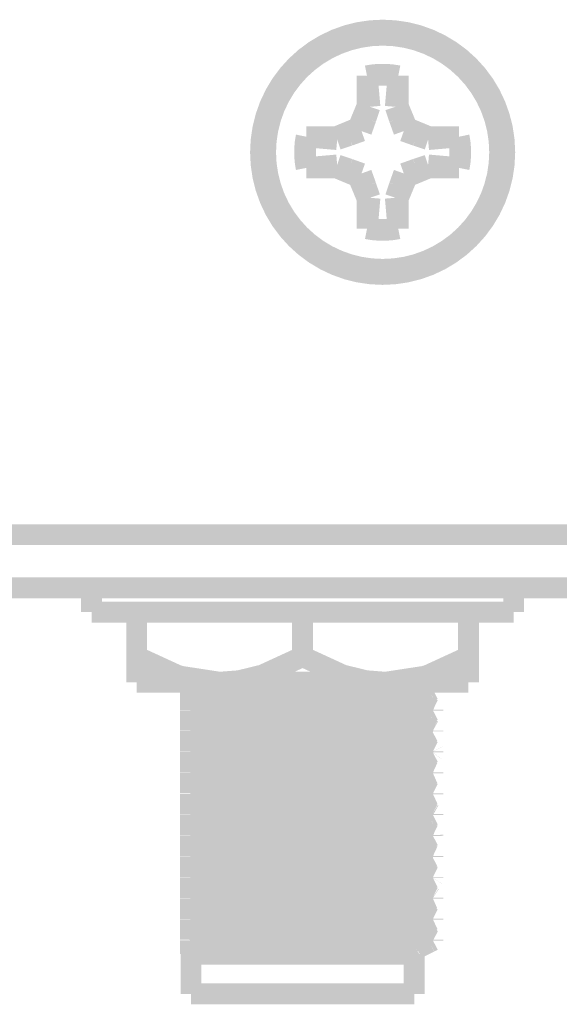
# Model space of a CAD drawing. Header units: millimetres. Extents: x 618 to 1482, y 17 to 575.
# Tile 83 of 96: x 1091 to 1104, y 271 to 294. Entities that reach past the tile are written whole.
import ezdxf

# ---------------------------------------------------------------- set-up
doc = ezdxf.new("R2010")
doc.units = ezdxf.units.MM

# ---------------------------------------------------------------- blocks, each defined once
blk = doc.blocks.new('WASHER_INT_TOOTH_SMA_SS_764701-02_11__37', base_point=(1092.096750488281, 279.8448929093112))
at = {"color": 7, "linetype": 'Continuous', "const_width": 0.5}
for points in [[(1092.346750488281, 280.6812298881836), (1092.346750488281, 280.0970318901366)], [(1097.668306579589, 280.6812298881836), (1092.346750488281, 280.6812298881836)], [(1102.443250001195, 280.6812312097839), (1097.668306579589, 280.6812298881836)], [(1102.443250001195, 280.6812312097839), (1102.443250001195, 280.0970312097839)], [(1097.668306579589, 280.0970318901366), (1092.346750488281, 280.0970318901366)], [(1093.400736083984, 280.095929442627), (1093.331000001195, 280.0970312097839)], [(1093.426248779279, 280.0948929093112), (1093.400736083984, 280.095929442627)], [(1102.443250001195, 280.0970312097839), (1097.668306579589, 280.0970318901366)]]:
    blk.add_lwpolyline(points, dxfattribs=at)
blk = doc.blocks.new('hex-nut_sma_5-16_ss_11__56', base_point=(1093.176250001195, 278.1706312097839))
at = {"color": 7, "linetype": 'Continuous', "const_width": 0.5}
for points in [[(1093.426250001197, 279.0345989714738), (1093.426250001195, 280.0970312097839)], [(1097.395000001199, 279.0345989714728), (1097.395000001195, 280.0970312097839)], [(1101.363750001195, 279.0345989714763), (1101.363750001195, 280.0970312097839)], [(1093.426250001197, 279.0345989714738), (1093.426250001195, 278.4206312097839)], [(1094.388056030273, 278.5925534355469), (1093.426250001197, 279.0345989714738)], [(1097.395000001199, 279.0345989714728), (1096.43319152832, 278.5925534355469)], [(1098.356806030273, 278.5925534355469), (1097.395000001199, 279.0345989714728)], [(1101.363750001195, 279.0345989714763), (1100.40194152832, 278.5925534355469)], [(1101.363750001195, 278.4206312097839), (1101.363750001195, 279.0345989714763)], [(1094.482595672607, 278.5627568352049), (1094.388056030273, 278.5925534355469)], [(1095.410625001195, 278.4206312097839), (1094.482595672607, 278.5627568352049)], [(1096.43319152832, 278.5925534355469), (1095.878286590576, 278.457200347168)], [(1098.911710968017, 278.457200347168), (1098.356806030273, 278.5925534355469)], [(1100.307405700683, 278.5627568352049), (1099.379375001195, 278.4206312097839)], [(1100.40194152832, 278.5925534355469), (1100.307405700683, 278.5627568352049)], [(1095.410625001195, 278.4206312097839), (1093.426250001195, 278.4206312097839)], [(1095.878286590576, 278.457200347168), (1095.410625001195, 278.4206312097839)], [(1099.379375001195, 278.4206312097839), (1095.410625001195, 278.4206312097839)], [(1099.379375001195, 278.4206312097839), (1098.911710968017, 278.457200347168)], [(1101.363750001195, 278.4206312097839), (1099.379375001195, 278.4206312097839)]]:
    blk.add_lwpolyline(points, dxfattribs=at)
blk = doc.blocks.new('screw_m3x5_flthd-phil_9_6', base_point=(1096.260000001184, 288.0452312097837))
at = {"color": 7, "linetype": 'Continuous', "const_width": 0.5}
blk.add_lwpolyline([(1096.510000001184, 291.0952312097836, 1), (1102.110000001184, 291.0952312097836, 1)], format="xyb", close=True, dxfattribs=at)
for points in [[(1099.683333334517, 292.9241835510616, 0.10102051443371), (1098.93666666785, 292.9241835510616, 0.10102051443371)], [(1099.676954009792, 292.9055432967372, 0.10033080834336), (1098.943045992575, 292.9055432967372, 0.10033080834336)], [(1097.481047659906, 291.468564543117, 0.10102051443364), (1097.481047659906, 290.7218978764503, 0.10102051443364)], [(1097.49968791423, 291.4621852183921, 0.1003308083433), (1097.49968791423, 290.7282772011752, 0.1003308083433)], [(1101.120312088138, 290.7282772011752, 0.10033080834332), (1101.120312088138, 291.4621852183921, 0.10033080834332)], [(1101.138952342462, 290.7218978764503, 0.10102051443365), (1101.138952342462, 291.468564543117, 0.10102051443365)], [(1098.93666666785, 289.2662788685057, 0.10102051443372), (1099.683333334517, 289.2662788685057, 0.10102051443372)], [(1098.943045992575, 289.2849191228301, 0.10033080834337), (1099.676954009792, 289.2849191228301, 0.10033080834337)]]:
    blk.add_lwpolyline(points, format="xyb", dxfattribs=at)
for points in [[(1098.943045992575, 292.9055432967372), (1098.93666666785, 292.9241835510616)], [(1098.93666666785, 292.9241835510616), (1098.93666666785, 292.1963740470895)], [(1099.676954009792, 292.9055432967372), (1099.683333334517, 292.9241835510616)], [(1099.683333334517, 292.1963740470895), (1099.683333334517, 292.9241835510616)], [(1098.943045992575, 292.9055432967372), (1099.005864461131, 292.1826097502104)], [(1099.676954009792, 292.9055432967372), (1099.614135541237, 292.1826097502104)], [(1098.93666666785, 292.1963740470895), (1098.723496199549, 291.6817350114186)], [(1099.005864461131, 292.1826097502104), (1098.911997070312, 291.903920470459)], [(1099.005864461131, 292.1826097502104), (1098.93666666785, 292.1963740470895)], [(1099.614135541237, 292.1826097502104), (1099.683333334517, 292.1963740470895)], [(1099.614135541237, 292.1826097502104), (1099.708002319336, 291.903920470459)], [(1099.896503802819, 291.6817350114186), (1099.683333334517, 292.1963740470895)], [(1098.911997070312, 291.903920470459), (1098.804162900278, 291.6010683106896)], [(1099.708002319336, 291.903920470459), (1099.81583710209, 291.6010683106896)], [(1098.723496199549, 291.6817350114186), (1098.208857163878, 291.468564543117)], [(1098.804162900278, 291.6010683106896), (1098.501310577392, 291.493233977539)], [(1098.804162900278, 291.6010683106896), (1098.723496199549, 291.6817350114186)], [(1099.81583710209, 291.6010683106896), (1099.896503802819, 291.6817350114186)], [(1099.81583710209, 291.6010683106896), (1100.118688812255, 291.493233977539)], [(1100.41114283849, 291.468564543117), (1099.896503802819, 291.6817350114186)], [(1097.49968791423, 291.4621852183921), (1097.481047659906, 291.468564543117)], [(1098.208857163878, 291.468564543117), (1097.481047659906, 291.468564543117)], [(1098.222621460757, 291.3993667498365), (1097.49968791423, 291.4621852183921)], [(1098.222621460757, 291.3993667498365), (1098.208857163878, 291.468564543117)], [(1098.501310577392, 291.493233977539), (1098.222621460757, 291.3993667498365)], [(1100.118688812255, 291.493233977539), (1100.397378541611, 291.3993667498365)], [(1100.397378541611, 291.3993667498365), (1100.41114283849, 291.468564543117)], [(1100.397378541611, 291.3993667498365), (1101.120312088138, 291.4621852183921)], [(1101.138952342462, 291.468564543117), (1100.41114283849, 291.468564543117)], [(1101.120312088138, 291.4621852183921), (1101.138952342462, 291.468564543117)], [(1097.49968791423, 290.7282772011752), (1097.481047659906, 290.7218978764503)], [(1097.481047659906, 290.7218978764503), (1098.208857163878, 290.7218978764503)], [(1097.49968791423, 290.7282772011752), (1098.222621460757, 290.7910956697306)], [(1098.222621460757, 290.7910956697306), (1098.208857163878, 290.7218978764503)], [(1098.208857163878, 290.7218978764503), (1098.723496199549, 290.5087274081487)], [(1098.222621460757, 290.7910956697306), (1098.501310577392, 290.6972287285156)], [(1098.501310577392, 290.6972287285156), (1098.804162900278, 290.5893941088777)], [(1098.804162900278, 290.5893941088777), (1098.723496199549, 290.5087274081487)], [(1098.804162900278, 290.5893941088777), (1098.911997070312, 290.2865422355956)], [(1099.708002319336, 290.2865422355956), (1099.81583710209, 290.5893941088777)], [(1099.81583710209, 290.5893941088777), (1100.118688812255, 290.6972287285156)], [(1099.81583710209, 290.5893941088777), (1099.896503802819, 290.508727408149)], [(1099.896503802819, 290.508727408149), (1100.41114283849, 290.7218978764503)], [(1100.118688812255, 290.6972287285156), (1100.397378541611, 290.7910956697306)], [(1100.397378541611, 290.7910956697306), (1100.41114283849, 290.7218978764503)], [(1100.397378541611, 290.7910956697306), (1101.120312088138, 290.7282772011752)], [(1100.41114283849, 290.7218978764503), (1101.138952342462, 290.7218978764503)], [(1101.120312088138, 290.7282772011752), (1101.138952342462, 290.7218978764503)], [(1098.723496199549, 290.5087274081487), (1098.93666666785, 289.9940883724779)], [(1099.683333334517, 289.9940883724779), (1099.896503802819, 290.508727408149)], [(1098.911997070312, 290.2865422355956), (1099.005864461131, 290.0078526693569)], [(1099.614135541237, 290.0078526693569), (1099.708002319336, 290.2865422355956)], [(1099.005864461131, 290.0078526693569), (1098.93666666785, 289.9940883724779)], [(1098.93666666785, 289.9940883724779), (1098.93666666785, 289.2662788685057)], [(1099.005864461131, 290.0078526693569), (1098.943045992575, 289.2849191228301)], [(1099.614135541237, 290.0078526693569), (1099.683333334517, 289.9940883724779)], [(1099.676954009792, 289.2849191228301), (1099.614135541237, 290.0078526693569)], [(1099.683333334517, 289.2662788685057), (1099.683333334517, 289.9940883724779)], [(1098.943045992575, 289.2849191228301), (1098.93666666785, 289.2662788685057)], [(1099.676954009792, 289.2849191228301), (1099.683333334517, 289.2662788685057)]]:
    blk.add_lwpolyline(points, dxfattribs=at)
blk = doc.blocks.new('Conn_SMA_PCBMount_Octoclock_11__78', base_point=(1094.464895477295, 270.7186329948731))
at = {"color": 7, "linetype": 'Continuous', "const_width": 0.5}
for points in [[(1094.71499847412, 278.3907178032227), (1094.714999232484, 278.4206322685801)], [(1094.71499847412, 278.2606633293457), (1094.71499847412, 278.3907178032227)], [(1095.516078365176, 278.4206326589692), (1095.641493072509, 278.4163945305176)], [(1095.641493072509, 278.4163945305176), (1097.393785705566, 278.3686574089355)], [(1096.268070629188, 278.4206326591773), (1096.575659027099, 278.4121144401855)], [(1096.575659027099, 278.4121144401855), (1098.587175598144, 278.3609631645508)], [(1097.393785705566, 278.3686574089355), (1099.424688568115, 278.3116582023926)], [(1098.587175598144, 278.3609631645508), (1100.021898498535, 278.3117535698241)], [(1100.207018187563, 278.4206326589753), (1100.26424621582, 278.389531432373)], [(1100.26424621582, 278.389531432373), (1100.449163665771, 278.2966321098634)], [(1094.71499847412, 278.2606633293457), (1094.731451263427, 278.2493756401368)], [(1094.71499847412, 278.2496693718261), (1094.722954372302, 278.2552058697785)], [(1094.715000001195, 277.9740249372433), (1094.71499847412, 278.2496693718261)], [(1094.731451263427, 278.2493756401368), (1094.778063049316, 278.2386334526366)], [(1094.778063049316, 278.2386334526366), (1094.875345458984, 278.2275975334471)], [(1094.875345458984, 278.2275975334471), (1094.885729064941, 278.2266896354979)], [(1094.885729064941, 278.2266896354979), (1095.00044845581, 278.218301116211)], [(1095.00044845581, 278.218301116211), (1095.372053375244, 278.1993191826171)], [(1095.372053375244, 278.1993191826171), (1096.251848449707, 278.165078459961)], [(1096.251848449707, 278.165078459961), (1097.873342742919, 278.1165631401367)], [(1097.873342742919, 278.1165631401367), (1099.131944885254, 278.0731938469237)], [(1099.424688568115, 278.3116582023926), (1100.021879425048, 278.2886822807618)], [(1100.021879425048, 278.2886822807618), (1100.275449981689, 278.2756550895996)], [(1100.021898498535, 278.3117535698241), (1100.138021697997, 278.3064091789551)], [(1100.138021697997, 278.3064091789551), (1100.275449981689, 278.2987225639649)], [(1100.140447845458, 278.0552914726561), (1100.262026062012, 278.1207783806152)], [(1100.262026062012, 278.1207783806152), (1100.437158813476, 278.2050870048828)], [(1100.275449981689, 278.2987225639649), (1100.384226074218, 278.2905743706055)], [(1100.275449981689, 278.2756550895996), (1100.324968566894, 278.272271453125)], [(1100.324968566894, 278.272271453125), (1100.384222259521, 278.2675030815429)], [(1100.384222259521, 278.2675030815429), (1100.502832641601, 278.2509816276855)], [(1100.384226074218, 278.2905743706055), (1100.429109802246, 278.2861188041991)], [(1100.429109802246, 278.2861188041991), (1100.515000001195, 278.2667012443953)], [(1100.437158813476, 278.2050870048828), (1100.515000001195, 278.2436312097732)], [(1100.449163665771, 278.2966321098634), (1100.515000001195, 278.2667012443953)], [(1100.502832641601, 278.2509816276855), (1100.515000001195, 278.2436312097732)], [(1100.515000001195, 278.2667012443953), (1100.515000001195, 278.2436312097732)], [(1094.71499847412, 277.7606633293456), (1094.715000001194, 277.9509549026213)], [(1094.71499847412, 277.8961194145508), (1094.71499847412, 277.8483403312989)], [(1094.715000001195, 277.9740249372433), (1095.266023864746, 277.9521535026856)], [(1094.715000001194, 277.9509549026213), (1094.715000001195, 277.9740249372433)], [(1094.715000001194, 277.9509549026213), (1095.526384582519, 277.9201520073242)], [(1095.266023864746, 277.9521535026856), (1096.575659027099, 277.9121144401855)], [(1095.526384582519, 277.9201520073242), (1097.393785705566, 277.8686574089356)], [(1096.575659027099, 277.9121144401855), (1098.587175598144, 277.8609631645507)], [(1097.393785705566, 277.8686574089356), (1099.315729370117, 277.815369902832)], [(1098.587175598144, 277.8609631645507), (1099.806425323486, 277.8206952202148)], [(1099.131944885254, 278.0731938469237), (1099.59358428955, 278.0527127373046)], [(1099.59358428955, 278.0527127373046), (1099.821447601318, 278.039937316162)], [(1099.821447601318, 278.039937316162), (1099.902376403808, 278.033803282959)], [(1099.902376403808, 278.033803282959), (1099.930181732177, 278.0313122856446)], [(1099.930181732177, 278.0313122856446), (1100.028311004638, 278.0189335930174)], [(1100.054586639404, 278.0125172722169), (1100.089693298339, 277.9909184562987)], [(1100.065843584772, 278.0055916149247), (1100.106619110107, 278.0297406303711)], [(1100.089693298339, 277.9909184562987), (1100.128778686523, 277.9610760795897)], [(1100.106619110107, 278.0297406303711), (1100.140447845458, 278.0552914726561)], [(1100.128778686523, 277.9610760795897), (1100.261778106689, 277.8895238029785)], [(1100.261778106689, 277.8895238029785), (1100.43351196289, 277.8076184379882)], [(1094.750845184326, 277.7436001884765), (1094.71499847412, 277.7606633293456)], [(1094.71499847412, 277.7496693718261), (1094.725640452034, 277.7555981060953)], [(1094.715000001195, 277.4740249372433), (1094.71499847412, 277.7496693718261)], [(1094.750845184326, 277.7436001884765), (1094.812025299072, 277.7340634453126)], [(1094.812025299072, 277.7340634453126), (1094.940702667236, 277.722352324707)], [(1094.940702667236, 277.722352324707), (1094.951574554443, 277.7215703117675)], [(1094.951574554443, 277.7215703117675), (1095.147169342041, 277.7101033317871)], [(1095.147169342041, 277.7101033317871), (1095.679933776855, 277.6862576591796)], [(1095.679933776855, 277.6862576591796), (1097.086202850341, 277.6387913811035)], [(1097.086202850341, 277.6387913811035), (1098.769472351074, 277.5870679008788)], [(1099.315729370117, 277.815369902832), (1100.021879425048, 277.7886822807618)], [(1099.806425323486, 277.8206952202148), (1100.230398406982, 277.8014729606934)], [(1100.021879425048, 277.7886822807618), (1100.384222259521, 277.7675030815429)], [(1100.105222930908, 277.5344670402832), (1100.266138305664, 277.6207669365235)], [(1100.230398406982, 277.8014729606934), (1100.275449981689, 277.7987225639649)], [(1100.266138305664, 277.6207669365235), (1100.417612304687, 277.6929600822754)], [(1100.275449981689, 277.7987225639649), (1100.384226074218, 277.7905743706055)], [(1100.384222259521, 277.7675030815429), (1100.487184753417, 277.7547352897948)], [(1100.384226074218, 277.7905743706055), (1100.47212814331, 277.7804692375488)], [(1100.417612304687, 277.6929600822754), (1100.515000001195, 277.7436312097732)], [(1100.43351196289, 277.8076184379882), (1100.515000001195, 277.7667012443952)], [(1100.47212814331, 277.7804692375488), (1100.515000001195, 277.7667012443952)], [(1100.487184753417, 277.7547352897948), (1100.515000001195, 277.7436312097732)], [(1100.515000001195, 277.7667012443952), (1100.515000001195, 277.7436312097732)], [(1094.71499847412, 277.2601788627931), (1094.715000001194, 277.4509549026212)], [(1094.715000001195, 277.4740249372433), (1095.523775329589, 277.4433110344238)], [(1094.715000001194, 277.4509549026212), (1094.715000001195, 277.4740249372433)], [(1094.715000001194, 277.4509549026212), (1095.41540359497, 277.42388278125)], [(1095.41540359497, 277.42388278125), (1097.393785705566, 277.3686574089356)], [(1095.523775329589, 277.4433110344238), (1097.393785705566, 277.3917286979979)], [(1097.393785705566, 277.3917286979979), (1099.371412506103, 277.3365567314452)], [(1098.769472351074, 277.5870679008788), (1099.525736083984, 277.5560162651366)], [(1099.525736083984, 277.5560162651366), (1099.846212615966, 277.5382016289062)], [(1099.846212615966, 277.5382016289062), (1099.890783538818, 277.5347760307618)], [(1099.890783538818, 277.5347760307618), (1100.041197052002, 277.516267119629)], [(1100.041197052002, 277.516267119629), (1100.052614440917, 277.513181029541)], [(1100.052614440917, 277.513181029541), (1100.080644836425, 277.4927189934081)], [(1100.061480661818, 277.5067087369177), (1100.105222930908, 277.5344670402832)], [(1100.080644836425, 277.4927189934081), (1100.273363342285, 277.3895581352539)], [(1100.273363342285, 277.3895581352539), (1100.386385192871, 277.3353474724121)], [(1094.729143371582, 277.252713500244), (1094.71499847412, 277.2601788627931)], [(1094.72252440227, 277.2562068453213), (1094.71499847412, 277.2522404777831)], [(1094.715000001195, 276.9740249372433), (1094.71499847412, 277.2522404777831)], [(1094.740965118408, 277.2460682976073), (1094.729143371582, 277.252713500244)], [(1094.740965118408, 277.2460682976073), (1094.761629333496, 277.241410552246)], [(1094.761629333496, 277.241410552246), (1094.782903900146, 277.2379048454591)], [(1094.782903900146, 277.2379048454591), (1094.906893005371, 277.2249348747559)], [(1094.906893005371, 277.2249348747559), (1095.016130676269, 277.2173245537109)], [(1095.016130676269, 277.2173245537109), (1095.227365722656, 277.2060940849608)], [(1095.227365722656, 277.2060940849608), (1095.946554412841, 277.1759808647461)], [(1095.946554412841, 277.1759808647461), (1097.284876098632, 277.1331761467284)], [(1097.393785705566, 277.3686574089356), (1099.202501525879, 277.3191159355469)], [(1099.202501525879, 277.3191159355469), (1100.021879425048, 277.2886822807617)], [(1099.371412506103, 277.3365567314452), (1100.021898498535, 277.3117535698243)], [(1100.021879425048, 277.2886822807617), (1100.220262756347, 277.2789853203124)], [(1100.021898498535, 277.3117535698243), (1100.275449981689, 277.2987225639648)], [(1100.220262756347, 277.2789853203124), (1100.275449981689, 277.2756550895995)], [(1100.275449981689, 277.2987225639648), (1100.311418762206, 277.2963078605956)], [(1100.275449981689, 277.2756550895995), (1100.384222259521, 277.2675030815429)], [(1100.372953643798, 277.167477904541), (1100.276247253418, 277.120732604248)], [(1100.311418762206, 277.2963078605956), (1100.384226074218, 277.2905743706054)], [(1100.503267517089, 277.2364094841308), (1100.372953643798, 277.167477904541)], [(1100.384222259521, 277.2675030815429), (1100.465273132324, 277.2584508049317)], [(1100.384226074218, 277.2905743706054), (1100.500528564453, 277.2747166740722)], [(1100.386385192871, 277.3353474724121), (1100.500528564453, 277.2747166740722)], [(1100.465273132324, 277.2584508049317), (1100.515000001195, 277.2436312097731)], [(1100.500528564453, 277.2747166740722), (1100.515000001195, 277.2667012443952)], [(1100.515000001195, 277.2667012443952), (1100.515000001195, 277.2436312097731)], [(1094.71499847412, 276.7581189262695), (1094.715000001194, 276.9509549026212)], [(1094.715000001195, 276.9740249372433), (1095.702432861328, 276.9375165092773)], [(1094.715000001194, 276.9509549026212), (1094.715000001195, 276.9740249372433)], [(1094.715000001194, 276.9509549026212), (1095.266039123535, 276.9290822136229)], [(1095.266039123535, 276.9290822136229), (1096.575712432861, 276.8890431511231)], [(1095.702432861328, 276.9375165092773), (1097.393785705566, 276.8917286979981)], [(1097.284876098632, 277.1331761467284), (1098.640836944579, 277.0916760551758)], [(1098.640836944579, 277.0916760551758), (1099.453214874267, 277.0594075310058)], [(1099.453214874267, 277.0594075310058), (1099.738981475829, 277.0450718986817)], [(1099.738981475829, 277.0450718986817), (1099.812772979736, 277.0405209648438)], [(1099.812772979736, 277.0405209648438), (1099.949506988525, 277.0294087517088)], [(1099.949506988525, 277.0294087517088), (1100.064062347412, 277.0073750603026)], [(1100.254816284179, 276.902196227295), (1100.064062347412, 277.0073750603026)], [(1100.075712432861, 277.0134327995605), (1100.066112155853, 277.0062678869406)], [(1100.276247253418, 277.120732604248), (1100.075712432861, 277.0134327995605)], [(1094.730478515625, 276.7498295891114), (1094.71499847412, 276.7581189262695)], [(1094.724738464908, 276.7530452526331), (1094.71499847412, 276.749669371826)], [(1094.715000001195, 276.4740249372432), (1094.71499847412, 276.749669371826)], [(1094.730478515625, 276.7498295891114), (1094.827165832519, 276.7323353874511)], [(1094.827165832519, 276.7323353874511), (1094.866651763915, 276.728383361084)], [(1094.866651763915, 276.728383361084), (1094.928709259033, 276.7232411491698)], [(1094.928709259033, 276.7232411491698), (1095.100748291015, 276.7125332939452)], [(1095.100748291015, 276.7125332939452), (1095.530493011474, 276.6924031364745)], [(1095.530493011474, 276.6924031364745), (1096.192716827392, 276.6671269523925)], [(1096.575712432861, 276.8890431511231), (1098.587175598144, 276.8378918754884)], [(1097.393785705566, 276.8917286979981), (1099.039034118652, 276.8474171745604)], [(1098.587175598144, 276.8378918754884), (1099.710016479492, 276.8013508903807)], [(1099.039034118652, 276.8474171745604), (1100.021898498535, 276.8117535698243)], [(1099.710016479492, 276.8013508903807), (1100.160654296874, 276.7822049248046)], [(1100.021898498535, 276.8117535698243), (1100.275449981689, 276.7987225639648)], [(1100.160654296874, 276.7822049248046), (1100.275449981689, 276.7756550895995)], [(1100.300272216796, 276.8772824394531), (1100.254816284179, 276.902196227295)], [(1100.275449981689, 276.7987225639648), (1100.513902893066, 276.768910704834)], [(1100.275449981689, 276.7756550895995), (1100.384222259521, 276.7675030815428)], [(1100.512331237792, 276.7401822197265), (1100.293878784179, 276.6267331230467)], [(1100.513902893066, 276.768910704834), (1100.300272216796, 276.8772824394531)], [(1100.384222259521, 276.7675030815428), (1100.437231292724, 276.7621205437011)], [(1100.437231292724, 276.7621205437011), (1100.515000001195, 276.7436312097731)], [(1100.515000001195, 276.7436312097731), (1100.512331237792, 276.7401822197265)], [(1100.513902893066, 276.768910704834), (1100.515000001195, 276.7667012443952)], [(1100.515000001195, 276.7667012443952), (1100.515000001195, 276.7436312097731)], [(1094.71499847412, 276.2591374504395), (1094.715000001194, 276.4509549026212)], [(1094.715000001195, 276.4740249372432), (1095.889662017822, 276.4316914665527)], [(1094.715000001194, 276.4509549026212), (1094.715000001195, 276.4740249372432)], [(1094.715000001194, 276.4509549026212), (1095.865076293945, 276.4093716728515)], [(1096.192716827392, 276.6671269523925), (1098.147318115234, 276.6081441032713)], [(1098.147318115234, 276.6081441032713), (1099.080805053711, 276.5752423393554)], [(1099.080805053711, 276.5752423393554), (1099.622606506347, 276.5512593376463)], [(1099.622606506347, 276.5512593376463), (1099.967188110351, 276.5275166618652)], [(1099.967188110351, 276.5275166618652), (1099.998449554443, 276.5236561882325)], [(1100.271879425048, 276.6147587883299), (1100.062715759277, 276.5017178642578)], [(1100.062715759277, 276.5017178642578), (1100.263166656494, 276.3895276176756)], [(1100.282667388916, 276.6207135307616), (1100.271879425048, 276.6147587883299)], [(1100.293878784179, 276.6267331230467), (1100.282667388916, 276.6207135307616)], [(1094.73319076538, 276.2486432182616), (1094.71499847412, 276.2591374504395)], [(1094.725080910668, 276.2533232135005), (1094.71499847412, 276.2496693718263)], [(1094.715000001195, 275.9740249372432), (1094.71499847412, 276.2496693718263)], [(1094.73319076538, 276.2486432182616), (1094.831075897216, 276.2319119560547)], [(1094.831075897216, 276.2319119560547), (1094.84834121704, 276.2301304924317)], [(1094.84834121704, 276.2301304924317), (1094.883016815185, 276.2269223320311)], [(1094.883016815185, 276.2269223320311), (1095.101503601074, 276.2124913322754)], [(1095.101503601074, 276.2124913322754), (1095.522581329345, 276.1927388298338)], [(1095.865076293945, 276.4093716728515), (1097.416300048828, 276.3681386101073)], [(1095.889662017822, 276.4316914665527), (1098.210836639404, 276.3713811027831)], [(1097.416300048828, 276.3681386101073), (1099.038973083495, 276.3243497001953)], [(1098.210836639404, 276.3713811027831), (1099.601854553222, 276.3284428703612)], [(1099.038973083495, 276.3243497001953), (1100.021879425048, 276.2886822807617)], [(1099.601854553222, 276.3284428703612), (1100.021898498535, 276.3117535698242)], [(1100.021879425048, 276.2886822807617), (1100.096620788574, 276.285313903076)], [(1100.021898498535, 276.3117535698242), (1100.150285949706, 276.3057988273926)], [(1100.096620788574, 276.285313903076), (1100.275449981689, 276.2756550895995)], [(1100.150285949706, 276.3057988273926), (1100.275449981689, 276.2987225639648)], [(1100.263166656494, 276.3895276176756), (1100.447904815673, 276.2976353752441)], [(1100.452078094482, 276.2162259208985), (1100.270014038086, 276.1207516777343)], [(1100.275449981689, 276.2987225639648), (1100.384226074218, 276.2905743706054)], [(1100.275449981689, 276.2756550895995), (1100.384222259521, 276.2675030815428)], [(1100.384222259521, 276.2675030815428), (1100.403227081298, 276.265736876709)], [(1100.384226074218, 276.2905743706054), (1100.435335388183, 276.2854130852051)], [(1100.403227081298, 276.265736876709), (1100.515000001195, 276.2436312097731)], [(1100.435335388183, 276.2854130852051), (1100.515000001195, 276.2667012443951)], [(1100.447904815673, 276.2976353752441), (1100.515000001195, 276.2667012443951)], [(1100.515000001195, 276.2436312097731), (1100.452078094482, 276.2162259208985)], [(1100.515000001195, 276.2667012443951), (1100.515000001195, 276.2436312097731)], [(1094.715000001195, 275.9740249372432), (1095.266023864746, 275.9521535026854)], [(1094.715000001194, 275.9509549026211), (1094.715000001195, 275.9740249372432)], [(1095.522581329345, 276.1927388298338), (1096.515993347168, 276.1562474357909)], [(1096.515993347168, 276.1562474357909), (1098.140928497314, 276.1083462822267)], [(1098.140928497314, 276.1083462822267), (1099.294580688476, 276.0664342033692)], [(1099.294580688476, 276.0664342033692), (1099.706964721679, 276.0468495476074)], [(1099.706964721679, 276.0468495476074), (1099.830766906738, 276.0392964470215)], [(1099.830766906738, 276.0392964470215), (1099.889990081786, 276.0348408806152)], [(1099.889990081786, 276.0348408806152), (1099.969351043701, 276.0272725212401)], [(1099.969351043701, 276.0272725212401), (1100.032083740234, 276.0182126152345)], [(1100.061926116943, 276.0091641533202), (1100.121950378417, 275.9650509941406)], [(1100.165941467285, 276.0586445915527), (1100.066612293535, 276.0057201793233)], [(1100.121950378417, 275.9650509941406), (1100.262457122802, 275.8895276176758)], [(1100.270014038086, 276.1207516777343), (1100.165941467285, 276.0586445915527)], [(1094.71499847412, 275.7606633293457), (1094.715000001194, 275.9509549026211)], [(1094.72531044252, 275.7559850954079), (1094.71499847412, 275.7606633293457)], [(1094.71499847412, 275.7496693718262), (1094.72531044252, 275.7559850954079)], [(1094.715000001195, 275.4740249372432), (1094.71499847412, 275.7496693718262)], [(1094.715000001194, 275.9509549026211), (1095.743189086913, 275.9131558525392)], [(1094.754205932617, 275.7428753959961), (1094.786989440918, 275.7373135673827)], [(1094.786989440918, 275.7373135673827), (1094.800367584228, 275.7355054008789)], [(1094.800367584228, 275.7355054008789), (1094.949697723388, 275.721703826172)], [(1095.266023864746, 275.9521535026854), (1096.575659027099, 275.9121144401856)], [(1095.743189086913, 275.9131558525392), (1098.069914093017, 275.8520329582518)], [(1096.575659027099, 275.9121144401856), (1098.587175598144, 275.8609631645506)], [(1098.069914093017, 275.8520329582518), (1099.514452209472, 275.8085148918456)], [(1098.587175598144, 275.8609631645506), (1099.823259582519, 275.8200276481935)], [(1099.514452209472, 275.8085148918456), (1100.275449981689, 275.7756550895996)], [(1099.823259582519, 275.8200276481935), (1100.241289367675, 275.8008320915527)], [(1100.241289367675, 275.8008320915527), (1100.275449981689, 275.7987225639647)], [(1100.262457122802, 275.8895276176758), (1100.430181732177, 275.8097241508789)], [(1100.275449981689, 275.7987225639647), (1100.384226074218, 275.7905743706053)], [(1100.275449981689, 275.7756550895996), (1100.363462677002, 275.769284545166)], [(1100.363462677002, 275.769284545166), (1100.384222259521, 275.767503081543)], [(1100.384222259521, 275.767503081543), (1100.515000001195, 275.743631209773)], [(1100.384226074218, 275.7905743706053), (1100.476534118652, 275.7797444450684)], [(1100.430181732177, 275.8097241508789), (1100.515000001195, 275.7667012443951)], [(1100.515000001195, 275.743631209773), (1100.446127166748, 275.7113354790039)], [(1100.476534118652, 275.7797444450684), (1100.515000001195, 275.7667012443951)], [(1100.515000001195, 275.7667012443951), (1100.515000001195, 275.743631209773)], [(1094.949697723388, 275.721703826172), (1095.075464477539, 275.7138951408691)], [(1095.075464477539, 275.7138951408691), (1095.608095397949, 275.6891720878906)], [(1095.608095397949, 275.6891720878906), (1096.624090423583, 275.6527760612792)], [(1096.624090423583, 275.6527760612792), (1098.494528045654, 275.5967496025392)], [(1098.494528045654, 275.5967496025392), (1099.336076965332, 275.5646412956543)], [(1099.336076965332, 275.5646412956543), (1099.647958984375, 275.5499623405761)], [(1099.647958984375, 275.5499623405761), (1099.793234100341, 275.5417950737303)], [(1099.793234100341, 275.5417950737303), (1099.898809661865, 275.5341084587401)], [(1099.898809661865, 275.5341084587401), (1099.935320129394, 275.5308201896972)], [(1099.935320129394, 275.5308201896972), (1100.040102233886, 275.5165188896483)], [(1100.040102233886, 275.5165188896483), (1100.054777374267, 275.5124524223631)], [(1100.175111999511, 275.5730641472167), (1100.06173538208, 275.5092862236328)], [(1100.06173538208, 275.5092862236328), (1100.075533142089, 275.496766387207)], [(1100.075533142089, 275.496766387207), (1100.275846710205, 275.3895657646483)], [(1100.263204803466, 275.6207745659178), (1100.175111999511, 275.5730641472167)], [(1100.446127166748, 275.7113354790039), (1100.263204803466, 275.6207745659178)], [(1094.71499847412, 275.2606633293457), (1094.715000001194, 275.4509549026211)], [(1094.71499847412, 275.2606633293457), (1094.747873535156, 275.244283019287)], [(1094.715000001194, 275.4509549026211), (1094.715000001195, 275.4740249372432)], [(1094.715000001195, 275.4740249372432), (1095.545839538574, 275.4425824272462)], [(1094.715000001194, 275.4509549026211), (1095.624799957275, 275.4169324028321)], [(1095.545839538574, 275.4425824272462), (1097.393785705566, 275.391728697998)], [(1095.624799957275, 275.4169324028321), (1097.393785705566, 275.3686574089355)], [(1097.393785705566, 275.391728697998), (1099.392523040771, 275.335835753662)], [(1097.393785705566, 275.3686574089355), (1099.409387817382, 275.3121884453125)], [(1099.392523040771, 275.335835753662), (1100.021898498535, 275.3117535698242)], [(1099.409387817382, 275.3121884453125), (1100.021879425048, 275.2886822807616)], [(1100.021879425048, 275.2886822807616), (1100.275449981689, 275.2756550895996)], [(1100.021898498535, 275.3117535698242), (1100.275449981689, 275.2987225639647)], [(1100.275449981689, 275.2987225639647), (1100.320799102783, 275.2956402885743)], [(1100.275449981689, 275.2756550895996), (1100.318163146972, 275.2727597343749)], [(1100.275846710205, 275.3895657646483), (1100.374204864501, 275.3421605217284)], [(1100.318163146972, 275.2727597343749), (1100.384222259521, 275.267503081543)], [(1100.320799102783, 275.2956402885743), (1100.384226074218, 275.2905743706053)], [(1100.374204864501, 275.3421605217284), (1100.503053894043, 275.2739842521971)], [(1100.384222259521, 275.267503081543), (1100.500982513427, 275.2515194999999)], [(1100.384226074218, 275.2905743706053), (1100.503053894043, 275.2739842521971)], [(1100.503053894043, 275.2739842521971), (1100.515000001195, 275.2667012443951)], [(1100.515000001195, 275.2667012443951), (1100.515000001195, 275.243631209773)], [(1094.71499847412, 275.2511723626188), (1094.719873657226, 275.2548153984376)], [(1094.71499847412, 275.2496693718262), (1094.71499847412, 275.2511723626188)], [(1094.715000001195, 274.9740249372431), (1094.71499847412, 275.2496693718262)], [(1094.719873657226, 275.2548153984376), (1094.723176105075, 275.2565880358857)], [(1094.747873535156, 275.244283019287), (1094.77470993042, 275.2391598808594)], [(1094.77470993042, 275.2391598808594), (1094.787836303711, 275.2371914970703)], [(1094.787836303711, 275.2371914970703), (1094.973871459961, 275.2200329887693)], [(1094.973871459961, 275.2200329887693), (1095.026334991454, 275.2167065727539)], [(1095.026334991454, 275.2167065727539), (1095.431749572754, 275.196660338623)], [(1095.431749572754, 275.196660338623), (1096.619459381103, 275.1529248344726)], [(1096.619459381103, 275.1529248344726), (1098.472555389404, 275.0974972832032)], [(1098.472555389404, 275.0974972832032), (1099.242109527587, 275.068658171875)], [(1099.242109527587, 275.068658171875), (1099.896555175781, 275.0342953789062)], [(1099.896555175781, 275.0342953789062), (1099.956129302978, 275.0287182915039)], [(1099.956129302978, 275.0287182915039), (1099.997389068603, 275.0238011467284)], [(1099.997389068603, 275.0238011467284), (1100.053003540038, 275.0130551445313)], [(1100.090940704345, 275.0197156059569), (1100.135065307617, 275.0523236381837)], [(1100.135065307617, 275.0523236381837), (1100.26225112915, 275.1207783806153)], [(1100.26225112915, 275.1207783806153), (1100.435125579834, 275.2037594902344)], [(1100.435125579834, 275.2037594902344), (1100.515000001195, 275.243631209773)], [(1100.500982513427, 275.2515194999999), (1100.515000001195, 275.243631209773)], [(1094.71499847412, 274.7606633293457), (1094.715000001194, 274.9509549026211)], [(1094.715000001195, 274.9740249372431), (1095.725649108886, 274.9367802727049)], [(1094.715000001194, 274.9509549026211), (1094.715000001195, 274.9740249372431)], [(1094.715000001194, 274.9509549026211), (1095.510263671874, 274.9206898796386)], [(1095.510263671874, 274.9206898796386), (1097.393785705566, 274.8686574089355)], [(1095.725649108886, 274.9367802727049), (1098.093046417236, 274.8744977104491)], [(1097.393785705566, 274.8686574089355), (1099.299803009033, 274.8159039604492)], [(1098.093046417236, 274.8744977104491), (1099.55341934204, 274.8301938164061)], [(1099.299803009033, 274.8159039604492), (1100.021879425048, 274.7886822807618)], [(1099.55341934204, 274.8301938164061), (1100.062059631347, 274.8099644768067)], [(1100.021879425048, 274.7886822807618), (1100.384222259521, 274.767503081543)], [(1100.053003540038, 275.0130551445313), (1100.171579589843, 274.9500706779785)], [(1100.062059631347, 274.8099644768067), (1100.275449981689, 274.7987225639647)], [(1100.067332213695, 275.0054441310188), (1100.090940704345, 275.0197156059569)], [(1100.171579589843, 274.9500706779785), (1100.275140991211, 274.8895657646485)], [(1100.275140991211, 274.8895657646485), (1100.304102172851, 274.8736432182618)], [(1100.275449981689, 274.7987225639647), (1100.514513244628, 274.7681744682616)], [(1100.304102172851, 274.8736432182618), (1100.514513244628, 274.7681744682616)], [(1094.727289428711, 274.7517178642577), (1094.71499847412, 274.7606633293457)], [(1094.726093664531, 274.7556321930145), (1094.71499847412, 274.7496693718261)], [(1094.715000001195, 274.4740249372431), (1094.71499847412, 274.7496693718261)], [(1094.727289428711, 274.7517178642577), (1094.754259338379, 274.7428639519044)], [(1094.754259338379, 274.7428639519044), (1094.833601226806, 274.7316411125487)], [(1094.833601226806, 274.7316411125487), (1094.884756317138, 274.7267735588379)], [(1094.884756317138, 274.7267735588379), (1094.944925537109, 274.7220471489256)], [(1094.944925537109, 274.7220471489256), (1095.112138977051, 274.7119267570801)], [(1095.112138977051, 274.7119267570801), (1095.547201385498, 274.6917012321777)], [(1095.547201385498, 274.6917012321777), (1096.622068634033, 274.6528409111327)], [(1096.622068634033, 274.6528409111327), (1098.255823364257, 274.6046727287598)], [(1098.255823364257, 274.6046727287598), (1099.369932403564, 274.5631573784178)], [(1099.369932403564, 274.5631573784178), (1099.763242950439, 274.5436490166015)], [(1100.100652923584, 274.5314763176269), (1100.267214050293, 274.6207631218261)], [(1100.267214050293, 274.6207631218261), (1100.413423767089, 274.6904843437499)], [(1100.384222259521, 274.767503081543), (1100.484434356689, 274.7552655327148)], [(1100.413423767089, 274.6904843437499), (1100.515000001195, 274.743631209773)], [(1100.484434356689, 274.7552655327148), (1100.515000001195, 274.743631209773)], [(1100.514513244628, 274.7681744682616), (1100.515000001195, 274.743631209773)], [(1094.71499847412, 274.2596982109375), (1094.715000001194, 274.4509549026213)], [(1094.715000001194, 274.4509549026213), (1094.715000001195, 274.4740249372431)], [(1094.715000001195, 274.4740249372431), (1095.18722366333, 274.4549954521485)], [(1094.715000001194, 274.4509549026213), (1095.266039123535, 274.429082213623)], [(1095.18722366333, 274.4549954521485), (1096.575659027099, 274.4121144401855)], [(1095.266039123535, 274.429082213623), (1096.575712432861, 274.389043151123)], [(1096.575659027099, 274.4121144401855), (1098.587175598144, 274.3609631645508)], [(1096.575712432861, 274.389043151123), (1098.587175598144, 274.3378918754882)], [(1098.587175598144, 274.3609631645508), (1099.702787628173, 274.3246930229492)], [(1098.587175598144, 274.3378918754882), (1099.78755783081, 274.2983639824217)], [(1099.702787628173, 274.3246930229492), (1100.162382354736, 274.3051846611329)], [(1099.763242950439, 274.5436490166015), (1099.853277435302, 274.5376866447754)], [(1099.853277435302, 274.5376866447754), (1099.931234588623, 274.5312131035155)], [(1099.931234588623, 274.5312131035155), (1100.001959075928, 274.5231679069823)], [(1100.001959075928, 274.5231679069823), (1100.038843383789, 274.516801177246)], [(1100.064989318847, 274.5054104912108), (1100.100652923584, 274.5314763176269)], [(1100.064989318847, 274.5054104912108), (1100.147054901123, 274.4576199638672)], [(1100.147054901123, 274.4576199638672), (1100.173498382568, 274.437642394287)], [(1100.173498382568, 274.437642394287), (1100.262308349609, 274.3895238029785)], [(1100.262308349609, 274.3895238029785), (1100.44648574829, 274.2987263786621)], [(1094.735136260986, 274.2479107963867), (1094.71499847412, 274.2596982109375)], [(1094.723135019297, 274.2551182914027), (1094.71499847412, 274.2496693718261)], [(1094.715000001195, 273.9740249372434), (1094.71499847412, 274.2496693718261)], [(1094.735136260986, 274.2479107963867), (1094.81445526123, 274.2337773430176)], [(1094.81445526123, 274.2337773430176), (1094.890867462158, 274.2262509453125)], [(1094.890867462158, 274.2262509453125), (1094.900865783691, 274.2254231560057)], [(1094.900865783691, 274.2254231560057), (1095.134523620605, 274.2107556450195)], [(1095.134523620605, 274.2107556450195), (1096.406748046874, 274.1598370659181)], [(1096.406748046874, 274.1598370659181), (1098.300230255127, 274.1032307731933)], [(1098.300230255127, 274.1032307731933), (1099.41206954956, 274.0612805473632)], [(1099.78755783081, 274.2983639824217), (1100.212026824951, 274.2794545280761)], [(1100.071970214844, 274.0104001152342), (1100.278192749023, 274.1207287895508)], [(1100.162382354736, 274.3051846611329), (1100.275449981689, 274.2987225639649)], [(1100.212026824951, 274.2794545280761), (1100.275449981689, 274.2756550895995)], [(1100.275449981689, 274.2987225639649), (1100.384226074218, 274.2905743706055)], [(1100.275449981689, 274.2756550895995), (1100.384222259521, 274.2675030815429)], [(1100.278192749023, 274.1207287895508), (1100.361906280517, 274.1613591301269)], [(1100.361906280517, 274.1613591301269), (1100.504953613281, 274.2369473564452)], [(1100.384222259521, 274.2675030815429), (1100.46163772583, 274.2589772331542)], [(1100.384226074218, 274.2905743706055), (1100.441332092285, 274.2847035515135)], [(1100.441332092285, 274.2847035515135), (1100.515000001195, 274.266701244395)], [(1100.44648574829, 274.2987263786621), (1100.515000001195, 274.266701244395)], [(1100.46163772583, 274.2589772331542), (1100.515000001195, 274.2436312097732)], [(1100.515000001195, 274.266701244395), (1100.515000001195, 274.2436312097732)], [(1094.71499847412, 273.7580731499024), (1094.715000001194, 273.9509549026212)], [(1094.715000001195, 273.9740249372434), (1095.266023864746, 273.9521535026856)], [(1094.715000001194, 273.9509549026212), (1094.715000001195, 273.9740249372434)], [(1094.715000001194, 273.9509549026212), (1095.266039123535, 273.929082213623)], [(1095.266023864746, 273.9521535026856), (1096.575659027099, 273.9121144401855)], [(1095.266039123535, 273.929082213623), (1096.575712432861, 273.8890431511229)], [(1096.575659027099, 273.9121144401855), (1098.587175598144, 273.8609631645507)], [(1096.575712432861, 273.8890431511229), (1098.587175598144, 273.8378918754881)], [(1098.587175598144, 273.8609631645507), (1099.839891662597, 273.8193677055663)], [(1099.41206954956, 274.0612805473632), (1099.805723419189, 274.04098635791)], [(1099.805723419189, 274.04098635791), (1100.019335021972, 274.0205128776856)], [(1100.019335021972, 274.0205128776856), (1100.035654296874, 274.0174878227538)], [(1100.053129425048, 274.0130169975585), (1100.089945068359, 273.9895833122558)], [(1100.065283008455, 274.0052810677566), (1100.071970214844, 274.0104001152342)], [(1100.089945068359, 273.9895833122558), (1100.115335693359, 273.9690297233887)], [(1100.115335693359, 273.9690297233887), (1100.263365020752, 273.8895276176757)], [(1100.263365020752, 273.8895276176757), (1100.426370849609, 273.8120892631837)], [(1094.729425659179, 273.7503712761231), (1094.71499847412, 273.7580731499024)], [(1094.71499847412, 273.7496693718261), (1094.72271008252, 273.7539690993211)], [(1094.715000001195, 273.4740249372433), (1094.71499847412, 273.7496693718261)], [(1094.71499847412, 273.6687977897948), (1094.715000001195, 273.5593775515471)], [(1094.729425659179, 273.7503712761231), (1094.861276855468, 273.7288830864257)], [(1094.861276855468, 273.7288830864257), (1094.958856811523, 273.721059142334)], [(1094.958856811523, 273.721059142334), (1095.022093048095, 273.7169621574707)], [(1095.022093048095, 273.7169621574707), (1095.316381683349, 273.7018635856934)], [(1095.316381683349, 273.7018635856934), (1096.177278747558, 273.667664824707)], [(1096.177278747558, 273.667664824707), (1097.774954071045, 273.619469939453)], [(1097.774954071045, 273.619469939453), (1098.826929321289, 273.5849621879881)], [(1098.587175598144, 273.8378918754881), (1099.696714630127, 273.8018506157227)], [(1099.696714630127, 273.8018506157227), (1100.151766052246, 273.7826550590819)], [(1099.839891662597, 273.8193677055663), (1100.251993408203, 273.8001874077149)], [(1100.151766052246, 273.7826550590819), (1100.275449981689, 273.7756550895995)], [(1100.251993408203, 273.8001874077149), (1100.275449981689, 273.7987225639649)], [(1100.264227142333, 273.6117566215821), (1100.255155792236, 273.6054776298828)], [(1100.296812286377, 273.6295674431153), (1100.264227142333, 273.6117566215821)], [(1100.275449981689, 273.7987225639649), (1100.384226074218, 273.7905743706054)], [(1100.275449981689, 273.7756550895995), (1100.384222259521, 273.7675030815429)], [(1100.51310180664, 273.7407239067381), (1100.296812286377, 273.6295674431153)], [(1100.384222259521, 273.7675030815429), (1100.432733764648, 273.7626393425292)], [(1100.384226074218, 273.7905743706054), (1100.480707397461, 273.7790234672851)], [(1100.426370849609, 273.8120892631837), (1100.515000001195, 273.7667012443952)], [(1100.432733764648, 273.7626393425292), (1100.515000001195, 273.7436312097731)], [(1100.480707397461, 273.7790234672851), (1100.515000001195, 273.7667012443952)], [(1100.515000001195, 273.7436312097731), (1100.51310180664, 273.7407239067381)], [(1100.515000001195, 273.7667012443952), (1100.515000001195, 273.7436312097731)], [(1094.71499847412, 273.2595379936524), (1094.715000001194, 273.4509549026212)], [(1094.715000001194, 273.4509549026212), (1094.715000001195, 273.4740249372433)], [(1094.715000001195, 273.4740249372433), (1095.568056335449, 273.441850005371)], [(1094.715000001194, 273.4509549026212), (1095.847456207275, 273.4099133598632)], [(1095.568056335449, 273.441850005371), (1097.393785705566, 273.3917286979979)], [(1095.847456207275, 273.4099133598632), (1098.185568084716, 273.3489850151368)], [(1097.393785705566, 273.3917286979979), (1099.413465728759, 273.3351185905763)], [(1098.826929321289, 273.5849621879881), (1099.593641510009, 273.5527127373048)], [(1099.593641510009, 273.5527127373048), (1099.754156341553, 273.5441907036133)], [(1099.754156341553, 273.5441907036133), (1099.906664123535, 273.5334370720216)], [(1099.906664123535, 273.5334370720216), (1099.994600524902, 273.5241749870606)], [(1099.994600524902, 273.5241749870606), (1100.02120803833, 273.5201962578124)], [(1100.02120803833, 273.5201962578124), (1100.056734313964, 273.5117200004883)], [(1100.070642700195, 273.5008252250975), (1100.056734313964, 273.5117200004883)], [(1100.237325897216, 273.5951779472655), (1100.066607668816, 273.5039859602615)], [(1100.278562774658, 273.3895772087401), (1100.070642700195, 273.5008252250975)], [(1100.255155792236, 273.6054776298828), (1100.237325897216, 273.5951779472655)], [(1100.358991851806, 273.350583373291), (1100.278562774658, 273.3895772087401)], [(1094.71499847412, 273.2595379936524), (1094.734926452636, 273.2479870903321)], [(1094.721147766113, 273.2538502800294), (1094.71499847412, 273.2521412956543)], [(1094.715000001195, 272.9740249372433), (1094.71499847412, 273.2521412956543)], [(1094.722716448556, 273.2550643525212), (1094.721147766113, 273.2538502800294)], [(1094.734926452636, 273.2479870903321), (1094.792959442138, 273.236481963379)], [(1094.792959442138, 273.236481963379), (1094.826383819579, 273.2324193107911)], [(1094.826383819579, 273.2324193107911), (1094.927004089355, 273.2233670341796)], [(1094.927004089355, 273.2233670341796), (1095.036684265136, 273.2160924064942)], [(1095.036684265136, 273.2160924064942), (1095.348390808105, 273.2003911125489)], [(1095.348390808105, 273.2003911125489), (1096.070657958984, 273.1714490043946)], [(1096.070657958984, 273.1714490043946), (1098.014852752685, 273.1122716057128)], [(1098.185568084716, 273.3489850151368), (1099.661298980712, 273.3031781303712)], [(1099.413465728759, 273.3351185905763), (1100.021898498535, 273.3117535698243)], [(1099.661298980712, 273.3031781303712), (1100.08711074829, 273.2857525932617)], [(1100.021898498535, 273.3117535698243), (1100.275449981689, 273.2987225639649)], [(1100.08711074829, 273.2857525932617), (1100.275449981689, 273.2756550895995)], [(1100.451433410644, 273.2156384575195), (1100.26868270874, 273.1207554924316)], [(1100.275449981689, 273.2987225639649), (1100.329977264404, 273.2949727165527)], [(1100.275449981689, 273.2756550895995), (1100.384222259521, 273.2675030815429)], [(1100.329977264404, 273.2949727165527), (1100.384226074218, 273.2905743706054)], [(1100.505338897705, 273.2732518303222), (1100.358991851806, 273.350583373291)], [(1100.384222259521, 273.2675030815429), (1100.397894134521, 273.2662480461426)], [(1100.384226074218, 273.2905743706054), (1100.505338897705, 273.2732518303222)], [(1100.397894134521, 273.2662480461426), (1100.515000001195, 273.2436312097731)], [(1100.515000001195, 273.2436312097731), (1100.451433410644, 273.2156384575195)], [(1100.505338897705, 273.2732518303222), (1100.515000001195, 273.2667012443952)], [(1100.515000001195, 273.2667012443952), (1100.515000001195, 273.2436312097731)], [(1094.71499847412, 272.7606633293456), (1094.715000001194, 272.9509549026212)], [(1094.715000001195, 272.9740249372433), (1095.749002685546, 272.9360440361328)], [(1094.715000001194, 272.9509549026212), (1094.715000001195, 272.9740249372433)], [(1094.715000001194, 272.9509549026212), (1095.726045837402, 272.9136975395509)], [(1095.726045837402, 272.9136975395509), (1098.050592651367, 272.852536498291)], [(1095.749002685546, 272.9360440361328), (1098.119322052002, 272.8738072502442)], [(1098.014852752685, 273.1122716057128), (1099.077448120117, 273.0753758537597)], [(1099.077448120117, 273.0753758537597), (1099.62027191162, 273.0513775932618)], [(1099.62027191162, 273.0513775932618), (1099.698824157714, 273.0472882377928)], [(1099.698824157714, 273.0472882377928), (1100.064851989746, 273.0060437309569)], [(1100.308752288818, 272.8698094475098), (1100.064851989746, 273.0060437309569)], [(1100.213865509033, 273.0908597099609), (1100.067498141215, 273.0045562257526)], [(1100.26868270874, 273.1207554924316), (1100.213865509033, 273.0908597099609)], [(1094.71499847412, 272.7606633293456), (1094.736131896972, 272.7542660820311)], [(1094.725912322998, 272.7529881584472), (1094.71499847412, 272.749669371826)], [(1094.715000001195, 272.4740249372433), (1094.71499847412, 272.749669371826)], [(1094.736131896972, 272.7542660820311), (1094.725912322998, 272.7529881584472)], [(1094.725912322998, 272.7529881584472), (1094.79638885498, 272.736024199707)], [(1094.79638885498, 272.736024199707), (1095.037775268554, 272.7160275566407)], [(1095.037775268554, 272.7160275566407), (1095.428148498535, 272.696816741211)], [(1095.428148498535, 272.696816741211), (1096.148306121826, 272.6686833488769)], [(1096.148306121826, 272.6686833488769), (1097.956037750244, 272.6140721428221)], [(1098.050592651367, 272.852536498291), (1099.49972366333, 272.809037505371)], [(1098.119322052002, 272.8738072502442), (1099.57295059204, 272.8294919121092)], [(1099.49972366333, 272.809037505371), (1100.275449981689, 272.7756550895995)], [(1099.57295059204, 272.8294919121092), (1100.075380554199, 272.8093579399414)], [(1100.075380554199, 272.8093579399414), (1100.275449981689, 272.7987225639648)], [(1100.444940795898, 272.7104580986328), (1100.262708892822, 272.6207745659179)], [(1100.275449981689, 272.7987225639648), (1100.384226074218, 272.7905743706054)], [(1100.275449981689, 272.7756550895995), (1100.357321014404, 272.769788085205)], [(1100.514879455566, 272.7674344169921), (1100.308752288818, 272.8698094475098)], [(1100.357321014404, 272.769788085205), (1100.384222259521, 272.7675030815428)], [(1100.384222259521, 272.7675030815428), (1100.515000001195, 272.7436312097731)], [(1100.384226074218, 272.7905743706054), (1100.395307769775, 272.7895596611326)], [(1100.395307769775, 272.7895596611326), (1100.514879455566, 272.7674344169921)], [(1100.515000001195, 272.7436312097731), (1100.444940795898, 272.7104580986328)], [(1100.514879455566, 272.7674344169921), (1100.515000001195, 272.7436312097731)], [(1094.71499847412, 272.2606633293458), (1094.715000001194, 272.4509549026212)], [(1094.715000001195, 272.4740249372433), (1095.18722366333, 272.4549954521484)], [(1094.715000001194, 272.4509549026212), (1094.715000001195, 272.4740249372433)], [(1094.715000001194, 272.4509549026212), (1095.608186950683, 272.4174702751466)], [(1095.18722366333, 272.4549954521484), (1096.575659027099, 272.4121144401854)], [(1097.956037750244, 272.6140721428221), (1099.196157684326, 272.5705731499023)], [(1099.196157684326, 272.5705731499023), (1099.639135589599, 272.5504162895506)], [(1099.639135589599, 272.5504162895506), (1099.773451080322, 272.5430310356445)], [(1099.773451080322, 272.5430310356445), (1099.888372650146, 272.5349705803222)], [(1099.888372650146, 272.5349705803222), (1099.930063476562, 272.5313237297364)], [(1099.930063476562, 272.5313237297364), (1100.006899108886, 272.5224545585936)], [(1100.006899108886, 272.5224545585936), (1100.060823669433, 272.5098240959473)], [(1100.060823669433, 272.5098240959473), (1100.165415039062, 272.441605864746)], [(1100.169046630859, 272.5701001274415), (1100.068206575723, 272.5050086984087)], [(1100.165415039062, 272.441605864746), (1100.261671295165, 272.3895238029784)], [(1100.262708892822, 272.6207745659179), (1100.169046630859, 272.5701001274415)], [(1094.737291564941, 272.2471783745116), (1094.71499847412, 272.2606633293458)], [(1094.726935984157, 272.2534447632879), (1094.71499847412, 272.2387936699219)], [(1094.71499847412, 272.2387936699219), (1094.71499847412, 272.2515042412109)], [(1094.71499847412, 272.2515042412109), (1094.71499847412, 272.2418339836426)], [(1094.715000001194, 272.0875800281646), (1094.71499847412, 272.2515042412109)], [(1094.737291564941, 272.2471783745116), (1094.771467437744, 272.239686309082)], [(1094.771467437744, 272.239686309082), (1094.786108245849, 272.2374394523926)], [(1094.786108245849, 272.2374394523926), (1094.89888595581, 272.225583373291)], [(1094.89888595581, 272.225583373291), (1094.986063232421, 272.2192280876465)], [(1094.986063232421, 272.2192280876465), (1095.221658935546, 272.2063725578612)], [(1095.221658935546, 272.2063725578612), (1095.865900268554, 272.1790059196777)], [(1095.608186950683, 272.4174702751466), (1097.393785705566, 272.3686574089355)], [(1096.575659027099, 272.4121144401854), (1098.587175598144, 272.3609631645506)], [(1097.393785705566, 272.3686574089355), (1099.393995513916, 272.3127148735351)], [(1098.587175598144, 272.3609631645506), (1099.720804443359, 272.3240101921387)], [(1099.393995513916, 272.3127148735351), (1100.021879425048, 272.2886822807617)], [(1099.720804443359, 272.3240101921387), (1100.174314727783, 272.3045666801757)], [(1100.021879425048, 272.2886822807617), (1100.275449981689, 272.2756550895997)], [(1100.174314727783, 272.3045666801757), (1100.275449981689, 272.2987225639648)], [(1100.261671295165, 272.3895238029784), (1100.444891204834, 272.2999127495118)], [(1100.432890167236, 272.2023213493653), (1100.262594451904, 272.1207783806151)], [(1100.275449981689, 272.2987225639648), (1100.384226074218, 272.2905743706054)], [(1100.275449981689, 272.2756550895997), (1100.311254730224, 272.2732518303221)], [(1100.311254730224, 272.2732518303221), (1100.384222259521, 272.2675030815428)], [(1100.384222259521, 272.2675030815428), (1100.499006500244, 272.2520573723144)], [(1100.384226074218, 272.2905743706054), (1100.447107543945, 272.283990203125)], [(1100.515000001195, 272.2436312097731), (1100.432890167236, 272.2023213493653)], [(1100.444891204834, 272.2999127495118), (1100.515000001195, 272.2667012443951)], [(1100.447107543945, 272.283990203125), (1100.515000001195, 272.2667012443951)], [(1100.499006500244, 272.2520573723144), (1100.515000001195, 272.2436312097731)], [(1100.515000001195, 272.2436312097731), (1100.515000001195, 272.2667012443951)], [(1094.715000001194, 272.0875800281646), (1094.714895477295, 271.9253666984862)], [(1094.715000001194, 272.0875800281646), (1095.804575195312, 272.0624898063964)], [(1095.804575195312, 272.0624898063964), (1097.39500000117, 272.0364856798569)], [(1095.865900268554, 272.1790059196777), (1097.681101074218, 272.1221936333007)], [(1097.39500000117, 272.0364856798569), (1099.37032913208, 272.0012639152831)], [(1097.681101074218, 272.1221936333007), (1098.995561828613, 272.0785878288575)], [(1098.995561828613, 272.0785878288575), (1099.574671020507, 272.0536473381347)], [(1099.37032913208, 272.0012639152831), (1099.739954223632, 271.9918149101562)], [(1099.574671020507, 272.0536473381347), (1099.791219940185, 272.0419247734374)], [(1099.739954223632, 271.9918149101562), (1099.952886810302, 271.9845669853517)], [(1099.791219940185, 272.0419247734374), (1099.848932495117, 272.0380070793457)], [(1099.848932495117, 272.0380070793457), (1099.890638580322, 272.0347874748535)], [(1099.890638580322, 272.0347874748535), (1100.05131362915, 272.0135930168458)], [(1099.952886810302, 271.9845669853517), (1100.059412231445, 271.9789860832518)], [(1100.096517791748, 271.9797032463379), (1100.05131362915, 272.0135930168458)], [(1100.059412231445, 271.9789860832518), (1100.120496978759, 271.9732640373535)], [(1100.117002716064, 272.0387547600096), (1100.061634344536, 272.00585553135)], [(1100.137342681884, 271.9668477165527), (1100.065000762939, 271.9186299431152)], [(1100.12980102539, 272.0493519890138), (1100.117002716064, 272.0387547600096)], [(1100.120496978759, 271.9732640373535), (1100.137342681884, 271.9668477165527)], [(1100.262594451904, 272.1207783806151), (1100.12980102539, 272.0493519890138)], [(1094.725000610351, 271.9186299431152), (1094.714895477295, 271.9253666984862)], [(1094.725000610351, 271.9186299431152), (1094.725000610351, 270.9686329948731)], [(1098.416765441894, 271.9186299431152), (1094.725000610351, 271.9186299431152)], [(1100.065000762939, 271.9186299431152), (1098.416765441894, 271.9186299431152)], [(1100.065000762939, 271.9186299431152), (1100.065000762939, 270.9686329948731)], [(1100.065000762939, 270.9686329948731), (1094.725000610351, 270.9686329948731)]]:
    blk.add_lwpolyline(points, dxfattribs=at)
blk = doc.blocks.new('CCA_Octoclock_Ettus__94', base_point=(877.1991895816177, 270.7186329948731))
blk.add_blockref('Conn_SMA_PCBMount_Octoclock_11__78', (1094.464895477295, 270.7186329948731))
blk = doc.blocks.new('Cover_Chassis_Octoclock_Ettus__95', base_point=(829.566000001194, 281.7012312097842))
at = {"color": 7, "linetype": 'Continuous', "const_width": 0.5}
blk.add_lwpolyline([(1096.389000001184, 291.0952312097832, 1), (1102.231000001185, 291.0952312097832, 1)], format="xyb", close=True, dxfattribs=at)
blk.add_lwpolyline([(1263.902000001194, 281.9512312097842), (830.5780000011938, 281.9512312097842)], dxfattribs=at)
blk = doc.blocks.new('Chassis_Octoclock_Ettus__105', base_point=(828.2960000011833, 280.4312312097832))
at = {"color": 7, "linetype": 'Continuous', "const_width": 0.5}
blk.add_lwpolyline([(1265.934000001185, 280.6812312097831), (828.5460000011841, 280.6812312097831)], dxfattribs=at)
blk = doc.blocks.new('Assy_Chassis_Octoclock_Ettus__106', base_point=(828.2259924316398, 280.4312312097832))
blk.add_blockref('Chassis_Octoclock_Ettus__105', (828.2960000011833, 280.4312312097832))
blk = doc.blocks.new('Assy_Octoclock_Ettus__107', base_point=(828.2259924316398, 270.7186329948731))
for name, p in [('Assy_Chassis_Octoclock_Ettus__106', (828.2259924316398, 280.4312312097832)), ('Cover_Chassis_Octoclock_Ettus__95', (829.566000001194, 281.7012312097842)), ('screw_m3x5_flthd-phil_9_6', (1096.260000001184, 288.0452312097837)), ('CCA_Octoclock_Ettus__94', (877.1991895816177, 270.7186329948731)), ('WASHER_INT_TOOTH_SMA_SS_764701-02_11__37', (1092.096750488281, 279.8448929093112)), ('hex-nut_sma_5-16_ss_11__56', (1093.176250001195, 278.1706312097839))]:
    blk.add_blockref(name, p)
blk = doc.blocks.new('TOP1', base_point=(1047.239999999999, 328.2280820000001))
blk.add_blockref('Assy_Octoclock_Ettus__107', (828.2259924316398, 270.7186329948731))

msp = doc.modelspace()

# ---------------------------------------------------------------- block references
msp.add_blockref('TOP1', (1047.239999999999, 328.2280820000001))

doc.saveas('drawing.dxf')
